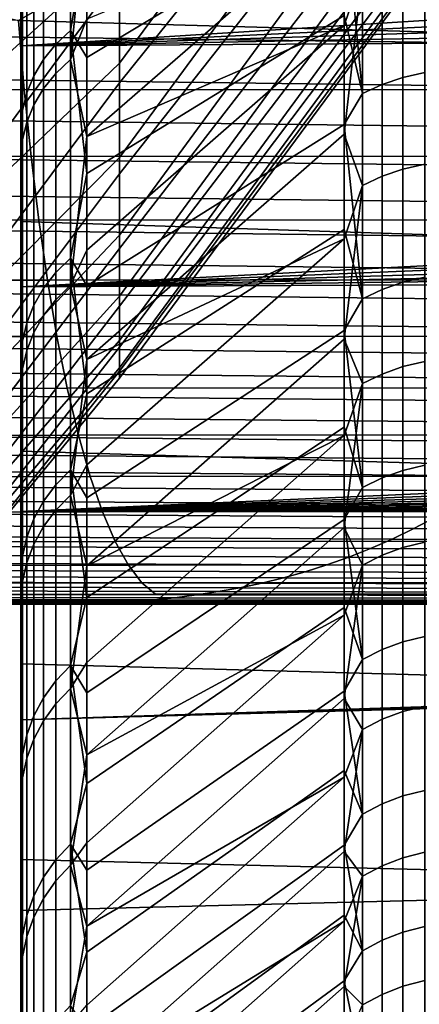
# Model space of a CAD drawing. Header units: metres. Extents: x -23 to 242, y -40 to 23.
# Tile 187 of 256: x 61.95 to 63.03, y -17.95 to -15.28. Entities that reach past the tile are written whole.
import ezdxf

# ---------------------------------------------------------------- set-up
doc = ezdxf.new("R2010")
doc.units = ezdxf.units.M
doc.layers.add('solid_10171013', color=7, linetype='CONTINUOUS')

msp = doc.modelspace()

# ---------------------------------------------------------------- linework, layer by layer
at = {"layer": 'solid_10171013'}
for points in [[(62.216911, -14.033381, 104.697601), (61.425186, -15.10332, 104.779053), (61.425186, -15.523948, 103.960564), (62.216911, -14.450852, 103.937019)], [(62.96183, -14.097814, 90.699211), (62.96183, -14.389264, 91.465462), (62.216911, -15.398525, 91.30175), (62.216911, -15.099176, 90.487404)], [(61.943268, -15.283485, 275.15451), (62.275944, -15.092436, 275.285248), (61.799763, -14.137881, 275.47998), (61.160305, -15.091616, 275.079773)], [(62.96183, -14.523354, 101.133537), (62.96183, -14.253265, 101.907578), (62.216911, -15.161172, 102.354507), (62.216911, -15.451997, 101.537086)], [(62.216911, -14.756797, 89.690201), (61.425186, -15.430134, 88.84729), (61.425186, -14.999378, 88.034088), (62.216911, -14.372361, 88.912399)], [(62.96183, -14.389264, 91.465462), (62.96183, -14.639102, 92.246277), (62.216911, -15.653991, 92.130905), (62.216911, -15.398525, 91.30175)], [(62.216911, -14.450852, 103.937019), (61.425186, -15.523948, 103.960564), (61.425186, -15.90026, 103.120781), (62.216911, -14.82714, 103.155251)], [(79.108093, -15.757766, 84.102608), (61.950001, -15.163417, 83.382332), (61.950001, -14.456623, 82.607292), (79.121178, -15.08926, 83.297096)], [(62.96183, -14.75144, 100.3461), (62.96183, -14.523354, 101.133537), (62.216911, -15.451997, 101.537086), (62.216911, -15.698784, 100.705307)], [(71.913849, -14.547062, 110.298027), (61.950001, -14.656238, 110.181961), (61.950001, -15.351727, 109.396782), (72.150421, -14.709634, 110.12458)], [(61.950001, -14.606992, 110.134949), (61.950001, -15.299862, 109.352654), (61.950001, -15.351727, 109.396782), (61.950001, -14.656238, 110.181961)], [(61.95388, -14.859313, 109.766373), (61.950001, -15.299862, 109.352654), (61.950001, -14.606992, 110.134949)], [(62.128605, -15.057369, 109.045593), (62.825428, -14.646714, 108.624886), (62.825428, -14.963426, 108.231789), (62.128605, -15.382963, 108.644157)], [(62.96183, -14.639102, 92.246277), (62.96183, -14.846603, 93.039391), (62.216911, -15.864842, 92.972511), (62.216911, -15.653991, 92.130905)], [(62.044178, -15.347438, 108.834732), (62.044178, -14.687816, 109.613258), (62.083687, -14.65183, 109.581131), (62.083687, -15.309836, 108.804512)], [(62.083687, -15.309836, 108.804512), (62.083687, -14.65183, 109.581131), (62.128605, -15.057369, 109.045593)], [(62.010979, -15.38858, 108.867798), (62.010979, -14.72719, 109.648407), (62.044178, -14.687816, 109.613258), (62.044178, -15.347438, 108.834732)], [(72.390533, -14.863608, 109.956436), (72.150421, -14.709634, 110.12458), (61.950001, -15.351727, 109.396782)], [(61.984608, -15.432624, 108.903191), (61.984608, -14.76934, 109.686043), (62.010979, -14.72719, 109.648407), (62.010979, -15.38858, 108.867798)], [(62.044178, -14.771764, 83.481384), (62.044178, -15.426371, 84.26413), (62.083687, -15.388577, 84.294106), (62.083687, -14.735573, 83.513275)], [(62.083687, -14.735573, 83.513275), (62.083687, -15.388577, 84.294106), (62.128605, -14.950421, 83.827148)], [(62.96183, -14.936867, 99.547539), (62.96183, -14.75144, 100.3461), (62.216911, -15.698784, 100.705307), (62.216911, -15.900832, 99.861542)], [(62.216911, -15.099176, 90.487404), (61.425186, -15.816842, 89.682343), (61.425186, -15.430134, 88.84729), (62.216911, -14.756797, 89.690201)], [(61.965477, -15.478883, 108.940369), (61.965477, -14.81361, 109.725563), (61.984608, -14.76934, 109.686043), (61.984608, -15.432624, 108.903191)], [(62.010979, -14.811363, 83.44648), (62.010979, -15.467725, 84.231331), (62.044178, -15.426371, 84.26413), (62.044178, -14.771764, 83.481384)], [(62.216911, -14.82714, 103.155251), (61.425186, -15.90026, 103.120781), (61.425186, -16.231182, 102.2621), (62.216911, -15.161172, 102.354507)], [(61.95388, -15.526638, 108.978752), (61.95388, -14.859313, 109.766373), (61.965477, -14.81361, 109.725563), (61.965477, -15.478883, 108.940369)], [(61.984608, -14.853754, 83.409126), (61.984608, -15.511994, 84.196213), (62.010979, -15.467725, 84.231331), (62.010979, -14.811363, 83.44648)], [(62.984081, -15.437707, 107.445824), (62.984081, -14.840526, 108.242775), (63.042973, -14.827726, 108.232643), (63.042973, -15.424393, 107.436386)], [(61.95388, -15.526638, 108.978752), (61.950001, -15.299862, 109.352654), (61.95388, -14.859313, 109.766373)], [(61.965477, -14.898278, 83.369881), (61.965477, -15.558492, 84.159332), (61.984608, -15.511994, 84.196213), (61.984608, -14.853754, 83.409126)], [(62.96183, -14.846603, 93.039391), (62.96183, -15.011169, 93.842506), (62.216911, -16.030481, 93.824173), (62.216911, -15.864842, 92.972511)], [(62.927624, -14.858864, 108.257286), (62.927624, -15.456782, 107.459351), (62.874439, -15.481334, 107.476761), (62.874439, -14.882465, 108.275963)], [(62.927624, -15.456782, 107.459351), (62.927624, -14.858864, 108.257286), (62.984081, -14.840526, 108.242775), (62.984081, -15.437707, 107.445824)], [(72.635048, -15.009864, 109.793098), (72.390533, -14.863608, 109.956436), (61.950001, -15.351727, 109.396782)], [(62.874439, -14.882465, 108.275963), (62.874439, -15.481334, 107.476761), (62.825428, -14.963426, 108.231789)], [(61.95388, -14.944242, 83.329376), (61.95388, -15.606492, 84.121262), (61.965477, -15.558492, 84.159332), (61.965477, -14.898278, 83.369881)], [(62.96183, -15.079097, 98.740158), (62.96183, -14.936867, 99.547539), (62.216911, -15.900832, 99.861542), (62.216911, -16.057564, 99.008194)], [(61.95388, -14.944242, 83.329376), (61.950001, -15.109743, 83.42437), (61.95388, -15.606492, 84.121262)], [(62.083687, -15.388577, 84.294106), (62.128605, -15.279408, 84.225807), (62.128605, -14.950421, 83.827148)], [(62.128605, -15.382963, 108.644157), (62.825428, -14.963426, 108.231789), (62.825428, -15.26959, 107.830429), (62.128605, -15.697858, 108.234283)], [(62.874439, -15.481334, 107.476761), (62.825428, -15.26959, 107.830429), (62.825428, -14.963426, 108.231789)], [(62.083687, -15.388577, 84.294106), (62.128605, -15.597768, 84.632996), (62.825428, -14.991234, 84.803764), (62.128605, -15.279408, 84.225807)], [(62.874474, -15.149882, 85.07016), (62.825428, -14.991234, 84.803764), (62.128605, -15.597768, 84.632996), (62.825428, -15.296444, 85.205849)], [(72.884422, -15.149028, 109.634285), (72.635048, -15.009864, 109.793098), (61.950001, -15.351727, 109.396782)], [(62.96183, -15.011169, 93.842506), (62.96183, -15.132324, 94.653313), (62.216911, -16.150436, 94.683456), (62.216911, -16.030481, 93.824173)], [(62.083687, -15.309836, 108.804512), (62.128605, -15.057369, 109.045593), (62.128605, -15.382963, 108.644157)], [(62.216911, -15.398525, 91.30175), (61.425186, -16.158398, 90.53685), (61.425186, -15.816842, 89.682343), (62.216911, -15.099176, 90.487404)], [(68.554611, -15.467941, 276.282318), (68.539192, -15.280466, 276.36618), (62.275944, -15.092436, 275.285248), (61.943268, -15.283485, 275.15451)], [(62.96183, -15.177718, 97.926308), (62.96183, -15.079097, 98.740158), (62.216911, -16.057564, 99.008194), (62.216911, -16.168533, 98.147705)], [(62.984119, -15.107197, 85.102364), (62.984119, -15.685853, 85.912865), (63.043011, -15.672329, 85.921989), (63.043011, -15.094171, 85.11219)], [(61.950001, -15.109743, 83.42437), (61.950001, -15.163417, 83.382332), (61.950001, -15.828187, 84.19265), (61.950001, -15.772659, 84.232193)], [(61.95388, -15.606492, 84.121262), (61.950001, -15.109743, 83.42437), (61.950001, -15.772659, 84.232193)], [(62.927658, -15.705232, 85.89978), (62.927658, -15.12586, 85.088287), (62.874474, -15.149882, 85.07016), (62.87447, -15.730174, 85.88295)], [(62.927658, -15.12586, 85.088287), (62.927658, -15.705232, 85.89978), (62.984119, -15.685853, 85.912865), (62.984119, -15.107197, 85.102364)], [(73.138687, -15.281364, 109.48008), (72.884422, -15.149028, 109.634285), (61.950001, -15.351727, 109.396782)], [(62.96183, -15.132324, 94.653313), (62.96183, -15.209716, 95.46946), (62.216911, -16.224363, 95.54792), (62.216911, -16.150436, 94.683456)], [(62.874474, -15.149882, 85.07016), (62.825428, -15.296444, 85.205849), (62.825428, -15.590874, 85.615898)], [(62.87447, -15.730174, 85.88295), (62.874474, -15.149882, 85.07016), (62.825428, -15.590874, 85.615898)], [(62.216911, -15.161172, 102.354507), (61.425186, -16.231182, 102.2621), (61.425186, -16.515768, 101.386963), (62.216911, -15.451997, 101.537086)], [(79.097176, -16.38327, 84.941841), (61.950001, -15.828187, 84.19265), (61.950001, -15.163417, 83.382332), (79.108093, -15.757766, 84.102608)], [(62.96183, -15.232446, 97.10833), (62.96183, -15.177718, 97.926308), (62.216911, -16.168533, 98.147705), (62.216911, -16.233425, 97.282516)], [(61.364143, -15.197982, 258.825867), (64.168396, -15.234092, 259.358765), (64.112701, -15.355732, 259.678772), (61.309349, -15.319695, 259.146332)], [(62.96183, -15.209716, 95.46946), (62.96183, -15.243122, 96.288589), (62.216911, -16.252052, 96.4151), (62.216911, -16.224363, 95.54792)], [(62.96183, -15.243122, 96.288589), (62.96183, -15.232446, 97.10833), (62.216911, -16.233425, 97.282516), (62.216911, -16.252052, 96.4151)], [(61.943268, -15.283485, 275.15451), (55.351856, -15.282194, 273.946381), (55.367241, -15.469906, 273.86322), (61.958858, -15.470927, 275.070801)], [(61.943268, -15.283485, 275.15451), (61.958858, -15.470927, 275.070801), (68.554611, -15.467941, 276.282318)], [(73.138687, -15.281364, 109.48008), (61.950001, -15.351727, 109.396782), (61.950001, -16.004635, 108.577011), (73.397812, -15.406958, 109.33075)], [(62.128605, -15.697858, 108.234283), (62.825428, -15.26959, 107.830429), (62.825428, -15.564993, 107.421082), (62.128605, -16.001835, 107.816246)], [(62.874439, -15.481334, 107.476761), (62.825428, -15.564993, 107.421082), (62.825428, -15.26959, 107.830429)], [(61.950001, -15.299862, 109.352654), (61.950001, -15.950865, 108.535194), (61.950001, -16.004635, 108.577011), (61.950001, -15.351727, 109.396782)], [(61.95388, -15.526638, 108.978752), (61.950001, -15.950865, 108.535194), (61.950001, -15.299862, 109.352654)], [(62.044178, -15.965843, 108.023079), (62.044178, -15.347438, 108.834732), (62.083687, -15.309836, 108.804512), (62.083687, -15.926726, 107.994843)], [(62.083687, -15.309836, 108.804512), (62.128605, -15.382963, 108.644157), (62.128605, -15.697858, 108.234283)], [(62.083687, -15.926726, 107.994843), (62.083687, -15.309836, 108.804512), (62.128605, -15.697858, 108.234283)], [(62.128605, -16.201729, 85.471848), (62.825428, -15.590874, 85.615898), (62.825428, -15.296444, 85.205849), (62.128605, -15.905279, 85.048439)], [(62.128605, -15.597768, 84.632996), (62.128605, -15.905279, 85.048439), (62.825428, -15.296444, 85.205849)], [(61.309349, -15.319695, 259.146332), (64.112701, -15.355732, 259.678772), (64.056679, -15.471474, 260.000732), (61.25423, -15.435631, 259.468719)], [(62.010979, -16.008642, 108.053963), (62.010979, -15.38858, 108.867798), (62.044178, -15.347438, 108.834732), (62.044178, -15.965843, 108.023079)], [(61.984608, -16.054461, 108.087036), (61.984608, -15.432624, 108.903191), (62.010979, -15.38858, 108.867798), (62.010979, -16.008642, 108.053963)], [(62.044178, -15.426371, 84.26413), (62.044178, -16.039549, 85.079742), (62.083687, -16.00025, 85.107719), (62.083687, -15.388577, 84.294106)], [(62.083687, -15.388577, 84.294106), (62.083687, -16.00025, 85.107719), (62.128605, -15.597768, 84.632996)], [(62.216911, -15.653991, 92.130905), (61.425186, -16.453827, 91.408386), (61.425186, -16.158398, 90.53685), (62.216911, -15.398525, 91.30175)], [(73.66214, -15.526139, 109.186272), (73.397812, -15.406958, 109.33075), (61.950001, -16.004635, 108.577011)], [(61.25423, -15.435631, 259.468719), (64.056679, -15.471474, 260.000732), (64.000343, -15.581352, 260.324524), (61.198811, -15.545823, 259.792908)], [(61.965477, -16.102583, 108.121765), (61.965477, -15.478883, 108.940369), (61.984608, -15.432624, 108.903191), (61.984608, -16.054461, 108.087036)], [(62.010979, -15.467725, 84.231331), (62.010979, -16.082546, 85.049126), (62.044178, -16.039549, 85.079742), (62.044178, -15.426371, 84.26413)], [(62.927628, -16.011898, 106.631073), (62.927624, -15.456782, 107.459351), (62.984081, -15.437707, 107.445824), (62.984085, -15.992138, 106.618568)], [(62.984085, -15.992138, 106.618568), (62.984081, -15.437707, 107.445824), (63.042973, -15.424393, 107.436386), (63.042973, -15.978345, 106.60984)], [(61.958858, -15.470927, 275.070801), (55.367241, -15.469906, 273.86322), (55.385395, -15.65083, 273.764648), (61.977245, -15.651536, 274.971741)], [(62.216911, -15.451997, 101.537086), (61.425186, -16.515768, 101.386963), (61.425186, -16.753208, 100.497879), (62.216911, -15.698784, 100.705307)], [(68.554611, -15.467941, 276.282318), (61.958858, -15.470927, 275.070801), (61.977245, -15.651536, 274.971741), (68.572807, -15.648571, 276.183075)], [(61.984608, -15.511994, 84.196213), (61.984608, -16.128574, 85.01635), (62.010979, -16.082546, 85.049126), (62.010979, -15.467725, 84.231331)], [(62.927624, -15.456782, 107.459351), (62.927628, -16.011898, 106.631073), (62.874443, -16.037331, 106.647163), (62.874439, -15.481334, 107.476761)], [(61.95388, -16.152264, 108.157623), (61.95388, -15.526638, 108.978752), (61.965477, -15.478883, 108.940369), (61.965477, -16.102583, 108.121765)], [(62.874439, -15.481334, 107.476761), (62.874443, -16.037331, 106.647163), (62.825428, -15.564993, 107.421082)], [(73.932243, -15.639274, 109.046539), (73.66214, -15.526139, 109.186272), (61.950001, -16.004635, 108.577011)], [(61.95388, -16.152264, 108.157623), (61.950001, -15.950865, 108.535194), (61.95388, -15.526638, 108.978752)], [(61.965477, -15.558492, 84.159332), (61.965477, -16.17692, 84.981934), (61.984608, -16.128574, 85.01635), (61.984608, -15.511994, 84.196213)], [(61.198811, -15.545823, 259.792908), (64.000343, -15.581352, 260.324524), (63.943714, -15.685402, 260.650024), (61.143108, -15.650309, 260.118805)], [(61.95388, -15.606492, 84.121262), (61.95388, -16.22683, 84.946396), (61.965477, -16.17692, 84.981934), (61.965477, -15.558492, 84.159332)], [(62.128605, -16.001835, 107.816246), (62.825428, -15.564993, 107.421082), (62.825428, -15.849423, 107.004036), (62.128605, -16.294682, 107.390343)], [(62.874443, -16.037331, 106.647163), (62.825428, -15.849423, 107.004036), (62.825428, -15.564993, 107.421082)], [(61.95388, -15.606492, 84.121262), (61.950001, -15.772659, 84.232193), (61.95388, -16.22683, 84.946396)], [(62.083687, -16.00025, 85.107719), (62.128605, -15.905279, 85.048439), (62.128605, -15.597768, 84.632996)], [(62.87447, -15.730174, 85.88295), (62.825428, -15.590874, 85.615898), (62.128605, -16.201729, 85.471848), (62.825428, -15.874313, 86.033615)], [(61.977245, -15.651536, 274.971741), (55.385395, -15.65083, 273.764648), (55.406166, -15.823657, 273.651581), (61.998264, -15.824002, 274.858185)], [(61.143108, -15.650309, 260.118805), (63.943714, -15.685402, 260.650024), (63.886822, -15.783659, 260.977081), (61.087154, -15.749124, 260.446289)], [(62.216911, -15.864842, 92.972511), (61.425186, -16.702286, 92.294449), (61.425186, -16.453827, 91.408386), (62.216911, -15.653991, 92.130905)], [(74.207542, -15.746305, 108.911942), (73.932243, -15.639274, 109.046539), (61.950001, -16.004635, 108.577011)], [(68.572807, -15.648571, 276.183075), (61.977245, -15.651536, 274.971741), (61.998264, -15.824002, 274.858185), (68.593628, -15.821048, 276.069336)], [(62.927658, -15.705232, 85.89978), (62.927658, -16.241112, 86.740639), (62.984116, -16.221073, 86.752678), (62.984119, -15.685853, 85.912865)], [(62.984119, -15.685853, 85.912865), (62.984116, -16.221073, 86.752678), (63.043007, -16.207087, 86.761086), (63.043011, -15.672329, 85.921989)], [(62.216911, -15.698784, 100.705307), (61.425186, -16.753208, 100.497879), (61.425186, -16.942822, 99.597382), (62.216911, -15.900832, 99.861542)], [(62.083687, -15.926726, 107.994843), (62.128605, -15.697858, 108.234283), (62.128605, -16.001835, 107.816246)], [(62.927658, -16.241112, 86.740639), (62.927658, -15.705232, 85.89978), (62.87447, -15.730174, 85.88295), (62.87447, -16.266907, 86.725136)], [(62.87447, -15.730174, 85.88295), (62.825428, -15.874313, 86.033615), (62.825428, -16.146564, 86.45871)], [(62.87447, -16.266907, 86.725136), (62.87447, -15.730174, 85.88295), (62.825428, -16.146564, 86.45871)], [(61.087154, -15.749124, 260.446289), (63.886822, -15.783659, 260.977081), (63.829689, -15.87616, 261.305603), (61.030968, -15.842303, 260.775177)], [(74.486725, -15.846944, 108.783195), (74.207542, -15.746305, 108.911942), (61.950001, -16.004635, 108.577011)], [(61.950001, -15.772659, 84.232193), (61.950001, -15.828187, 84.19265), (61.950001, -16.449673, 85.036591), (61.950001, -16.392246, 85.073265)], [(61.95388, -16.22683, 84.946396), (61.950001, -15.772659, 84.232193), (61.950001, -16.392246, 85.073265)], [(61.998264, -15.824002, 274.858185), (55.406166, -15.823657, 273.651581), (55.429382, -15.987076, 273.524933), (62.021748, -15.987019, 274.731079)], [(61.030968, -15.842303, 260.775177), (63.829689, -15.87616, 261.305603), (63.772339, -15.962939, 261.635468), (60.974567, -15.929884, 261.105408)], [(79.088501, -16.964085, 85.812515), (61.950001, -16.449673, 85.036591), (61.950001, -15.828187, 84.19265), (79.097176, -16.38327, 84.941841)], [(74.77021, -15.941436, 108.660309), (74.486725, -15.846944, 108.783195), (61.950001, -16.004635, 108.577011)], [(68.593628, -15.821048, 276.069336), (61.998264, -15.824002, 274.858185), (62.021748, -15.987019, 274.731079), (68.616898, -15.984062, 275.942047)], [(62.216911, -16.030481, 93.824173), (61.425186, -16.903065, 93.192528), (61.425186, -16.702286, 92.294449), (62.216911, -15.864842, 92.972511)], [(62.128605, -16.294682, 107.390343), (62.825428, -15.849423, 107.004036), (62.825428, -16.122684, 106.57959), (62.128605, -16.576197, 106.956856)], [(62.128605, -16.760624, 86.34137), (62.825428, -16.146564, 86.45871), (62.825428, -15.874313, 86.033615), (62.128605, -16.48691, 85.902924)], [(62.128605, -16.201729, 85.471848), (62.128605, -16.48691, 85.902924), (62.825428, -15.874313, 86.033615)], [(62.874443, -16.037331, 106.647163), (62.825428, -16.122684, 106.57959), (62.825428, -15.849423, 107.004036)], [(62.216911, -15.900832, 99.861542), (61.425186, -16.942822, 99.597382), (61.425186, -17.08407, 98.688042), (62.216911, -16.057564, 99.008194)], [(62.044178, -16.541368, 107.180473), (62.044178, -15.965843, 108.023079), (62.083687, -15.926726, 107.994843), (62.083687, -16.500841, 107.154305)], [(62.083687, -16.00025, 85.107719), (62.128605, -16.201729, 85.471848), (62.128605, -15.905279, 85.048439)], [(62.083687, -15.926726, 107.994843), (62.128605, -16.001835, 107.816246), (62.128605, -16.294682, 107.390343)], [(62.083687, -16.500841, 107.154305), (62.083687, -15.926726, 107.994843), (62.128605, -16.294682, 107.390343)], [(60.974567, -15.929884, 261.105408), (63.772339, -15.962939, 261.635468), (63.714787, -16.044083, 261.966522), (60.917984, -16.011946, 261.436829)], [(74.77021, -15.941436, 108.660309), (61.950001, -16.004635, 108.577011), (61.950001, -16.613865, 107.724113), (75.057579, -16.02984, 108.543533)], [(61.950001, -15.950865, 108.535194), (61.950001, -16.558052, 107.68512), (61.950001, -16.613865, 107.724113), (61.950001, -16.004635, 108.577011)], [(61.95388, -16.152264, 108.157623), (61.950001, -16.558052, 107.68512), (61.950001, -15.950865, 108.535194)], [(62.010979, -16.585711, 107.209106), (62.010979, -16.008642, 108.053963), (62.044178, -15.965843, 108.023079), (62.044178, -16.541368, 107.180473)], [(62.984085, -16.502283, 105.76329), (62.984085, -15.992138, 106.618568), (63.042973, -15.978345, 106.60984), (63.042976, -16.48805, 105.755302)], [(62.021748, -15.987019, 274.731079), (55.429382, -15.987076, 273.524933), (55.454884, -16.139774, 273.385529), (62.047535, -16.139277, 274.591278)], [(68.616898, -15.984062, 275.942047), (62.021748, -15.987019, 274.731079), (62.047535, -16.139277, 274.591278), (68.642471, -16.136307, 275.802063)], [(62.044178, -16.039549, 85.079742), (62.044178, -16.609648, 85.926025), (62.083687, -16.568954, 85.951927), (62.083687, -16.00025, 85.107719)], [(62.083687, -16.00025, 85.107719), (62.083687, -16.568954, 85.951927), (62.128605, -16.201729, 85.471848)], [(62.927628, -16.522673, 105.774734), (62.927628, -16.011898, 106.631073), (62.984085, -15.992138, 106.618568), (62.984085, -16.502283, 105.76329)], [(60.917984, -16.011946, 261.436829), (63.714787, -16.044083, 261.966522), (63.657055, -16.119799, 262.298676), (60.861221, -16.088688, 261.769348)], [(62.216911, -16.150436, 94.683456), (61.425186, -17.055592, 94.100037), (61.425186, -16.903065, 93.192528), (62.216911, -16.030481, 93.824173)], [(75.346138, -16.111618, 108.433914), (75.057579, -16.02984, 108.543533), (61.950001, -16.613865, 107.724113)], [(61.984608, -16.633181, 107.239754), (61.984608, -16.054461, 108.087036), (62.010979, -16.008642, 108.053963), (62.010979, -16.585711, 107.209106)], [(62.927628, -16.011898, 106.631073), (62.927628, -16.522673, 105.774734), (62.874443, -16.548918, 105.789467), (62.874443, -16.037331, 106.647163)], [(62.216911, -16.057564, 99.008194), (61.425186, -17.08407, 98.688042), (61.425186, -17.17655, 97.772461), (62.216911, -16.168533, 98.147705)], [(61.965477, -16.683039, 107.27195), (61.965477, -16.102583, 108.121765), (61.984608, -16.054461, 108.087036), (61.984608, -16.633181, 107.239754)], [(62.010979, -16.082546, 85.049126), (62.010979, -16.654175, 85.897675), (62.044178, -16.609648, 85.926025), (62.044178, -16.039549, 85.079742)], [(62.874443, -16.037331, 106.647163), (62.874443, -16.548918, 105.789467), (62.825428, -16.122684, 106.57959)], [(61.984608, -16.128574, 85.01635), (61.984608, -16.701839, 85.867332), (62.010979, -16.654175, 85.897675), (62.010979, -16.082546, 85.049126)], [(60.861221, -16.088688, 261.769348), (63.657055, -16.119799, 262.298676), (63.599152, -16.190315, 262.631897), (60.804298, -16.160324, 262.102936)], [(75.633835, -16.18642, 108.332253), (75.346138, -16.111618, 108.433914), (61.950001, -16.613865, 107.724113)], [(61.95388, -16.734509, 107.305183), (61.95388, -16.152264, 108.157623), (61.965477, -16.102583, 108.121765), (61.965477, -16.683039, 107.27195)], [(62.047535, -16.139277, 274.591278), (55.454884, -16.139774, 273.385529), (55.482506, -16.280441, 273.234314), (62.075459, -16.279469, 274.439667)], [(61.965477, -16.17692, 84.981934), (61.965477, -16.751904, 85.835457), (61.984608, -16.701839, 85.867332), (61.984608, -16.128574, 85.01635)], [(68.642471, -16.136307, 275.802063), (62.047535, -16.139277, 274.591278), (62.075459, -16.279469, 274.439667), (68.670166, -16.276472, 275.650269)], [(62.128605, -16.576197, 106.956856), (62.825428, -16.122684, 106.57959), (62.825428, -16.384579, 106.148033), (62.128605, -16.846182, 106.516106)], [(62.874443, -16.548918, 105.789467), (62.825428, -16.384579, 106.148033), (62.825428, -16.122684, 106.57959)], [(60.804298, -16.160324, 262.102936), (63.599152, -16.190315, 262.631897), (63.541096, -16.255861, 262.966064), (60.747223, -16.227072, 262.4375)], [(62.216911, -16.224363, 95.54792), (61.425186, -17.15943, 95.014404), (61.425186, -17.055592, 94.100037), (62.216911, -16.150436, 94.683456)], [(61.95388, -16.734509, 107.305183), (61.950001, -16.558052, 107.68512), (61.95388, -16.152264, 108.157623)], [(62.87447, -16.266907, 86.725136), (62.825428, -16.146564, 86.45871), (62.128605, -16.760624, 86.34137), (62.825428, -16.407436, 86.890884)], [(62.216911, -16.168533, 98.147705), (61.425186, -17.17655, 97.772461), (61.425186, -17.219995, 96.853241), (62.216911, -16.233425, 97.282516)], [(75.922729, -16.254904, 108.237999), (75.633835, -16.18642, 108.332253), (61.950001, -16.613865, 107.724113)], [(61.95388, -16.22683, 84.946396), (61.95388, -16.803585, 85.802559), (61.965477, -16.751904, 85.835457), (61.965477, -16.17692, 84.981934)], [(62.083687, -16.568954, 85.951927), (62.128605, -16.48691, 85.902924), (62.128605, -16.201729, 85.471848)], [(62.927658, -16.241112, 86.740639), (62.927654, -16.732018, 87.608513), (62.984116, -16.711372, 87.619484), (62.984116, -16.221073, 86.752678)], [(62.984116, -16.221073, 86.752678), (62.984116, -16.711372, 87.619484), (63.043007, -16.696962, 87.627144), (63.043007, -16.207087, 86.761086)], [(60.747223, -16.227072, 262.4375), (63.541096, -16.255861, 262.966064), (63.482895, -16.316666, 263.301147), (60.690018, -16.289146, 262.772949)], [(62.216911, -16.252052, 96.4151), (61.425186, -17.214283, 95.933014), (61.425186, -17.15943, 95.014404), (62.216911, -16.224363, 95.54792)], [(62.216911, -16.233425, 97.282516), (61.425186, -17.219995, 96.853241), (61.425186, -17.214283, 95.933014), (62.216911, -16.252052, 96.4151)], [(61.95388, -16.22683, 84.946396), (61.950001, -16.392246, 85.073265), (61.95388, -16.803585, 85.802559)], [(62.927654, -16.732018, 87.608513), (62.927658, -16.241112, 86.740639), (62.87447, -16.266907, 86.725136), (62.87447, -16.758591, 87.594391)], [(76.216362, -16.318001, 108.150124), (75.922729, -16.254904, 108.237999), (61.950001, -16.613865, 107.724113)], [(62.87447, -16.266907, 86.725136), (62.825428, -16.407436, 86.890884), (62.825428, -16.656742, 87.329834)], [(62.87447, -16.758591, 87.594391), (62.87447, -16.266907, 86.725136), (62.825428, -16.656742, 87.329834)], [(62.075459, -16.279469, 274.439667), (55.482506, -16.280441, 273.234314), (55.512093, -16.407766, 273.072144), (62.105354, -16.406284, 274.277191)], [(60.690018, -16.289146, 262.772949), (63.482895, -16.316666, 263.301147), (63.424568, -16.372955, 263.637054), (60.632687, -16.346766, 263.109192)], [(68.670166, -16.276472, 275.650269), (62.075459, -16.279469, 274.439667), (62.105354, -16.406284, 274.277191), (68.699829, -16.40325, 275.487579)], [(62.083687, -16.500841, 107.154305), (62.128605, -16.294682, 107.390343), (62.128605, -16.576197, 106.956856)], [(76.512413, -16.375607, 108.069008), (76.216362, -16.318001, 108.150124), (61.950001, -16.613865, 107.724113)], [(60.632687, -16.346766, 263.109192), (63.424568, -16.372955, 263.637054), (63.366123, -16.424961, 263.973694), (60.575249, -16.400143, 263.446228)], [(76.81321, -16.428036, 107.994438), (76.512413, -16.375607, 108.069008), (61.950001, -16.613865, 107.724113)], [(62.105354, -16.406284, 274.277191), (55.512093, -16.407766, 273.072144), (55.543468, -16.520439, 272.899902), (62.137058, -16.518417, 274.104675)], [(60.575249, -16.400143, 263.446228), (63.366123, -16.424961, 263.973694), (63.307579, -16.472908, 264.311005), (60.517712, -16.449493, 263.783936)], [(61.950001, -16.392246, 85.073265), (61.950001, -16.449673, 85.036591), (61.950001, -17.026636, 85.912453), (61.950001, -16.967234, 85.945877)], [(61.95388, -16.803585, 85.802559), (61.950001, -16.392246, 85.073265), (61.950001, -16.967234, 85.945877)], [(68.699829, -16.40325, 275.487579), (62.105354, -16.406284, 274.277191), (62.137058, -16.518417, 274.104675), (68.7313, -16.515333, 275.314911)], [(62.128605, -16.846182, 106.516106), (62.825428, -16.384579, 106.148033), (62.825428, -16.634928, 105.709679), (62.128605, -17.10445, 106.068382)], [(62.128605, -17.272898, 87.239159), (62.825428, -16.656742, 87.329834), (62.825428, -16.407436, 86.890884), (62.128605, -17.02268, 86.786888)], [(62.128605, -16.760624, 86.34137), (62.128605, -17.02268, 86.786888), (62.825428, -16.407436, 86.890884)], [(62.874443, -16.548918, 105.789467), (62.825428, -16.634928, 105.709679), (62.825428, -16.384579, 106.148033)], [(77.129288, -16.476795, 107.924431), (76.81321, -16.428036, 107.994438), (61.950001, -16.613865, 107.724113)], [(60.517712, -16.449493, 263.783936), (63.307579, -16.472908, 264.311005), (63.248951, -16.517027, 264.648895), (60.460094, -16.495037, 264.122223)], [(79.082176, -17.498646, 86.712257), (61.950001, -17.026636, 85.912453), (61.950001, -16.449673, 85.036591), (79.088501, -16.964085, 85.812515)], [(77.463203, -16.522455, 107.858299), (77.129288, -16.476795, 107.924431), (61.950001, -16.613865, 107.724113)], [(62.083687, -16.568954, 85.951927), (62.128605, -16.760624, 86.34137), (62.128605, -16.48691, 85.902924)], [(60.460094, -16.495037, 264.122223), (63.248951, -16.517027, 264.648895), (63.190247, -16.557547, 264.987305), (60.402409, -16.536987, 264.46106)], [(62.044178, -17.07247, 106.309189), (62.044178, -16.541368, 107.180473), (62.083687, -16.500841, 107.154305), (62.083687, -17.030642, 106.285156)], [(62.083687, -16.500841, 107.154305), (62.128605, -16.576197, 106.956856), (62.128605, -16.846182, 106.516106)], [(62.083687, -17.030642, 106.285156), (62.083687, -16.500841, 107.154305), (62.128605, -16.846182, 106.516106)], [(62.927628, -16.987694, 104.892715), (62.927628, -16.522673, 105.774734), (62.984085, -16.502283, 105.76329), (62.984089, -16.96673, 104.882362)], [(62.984089, -16.96673, 104.882362), (62.984085, -16.502283, 105.76329), (63.042976, -16.48805, 105.755302), (63.042976, -16.952097, 104.87513)], [(62.137058, -16.518417, 274.104675), (55.543468, -16.520439, 272.899902), (55.57645, -16.61734, 272.718628), (62.170376, -16.614752, 273.923187)], [(60.402409, -16.536987, 264.46106), (63.190247, -16.557547, 264.987305), (63.131481, -16.594694, 265.326141), (60.344666, -16.57556, 264.800323)], [(77.812416, -16.564556, 107.796814), (77.463203, -16.522455, 107.858299), (61.950001, -16.613865, 107.724113)], [(68.7313, -16.515333, 275.314911), (62.137058, -16.518417, 274.104675), (62.170376, -16.614752, 273.923187), (68.764374, -16.611607, 275.13324)], [(62.927628, -16.522673, 105.774734), (62.927628, -16.987694, 104.892715), (62.874443, -17.014677, 104.906052), (62.874443, -16.548918, 105.789467)], [(61.950001, -16.558052, 107.68512), (61.950001, -17.120178, 106.804176), (61.950001, -17.178179, 106.839859), (61.950001, -16.613865, 107.724113)], [(61.95388, -16.734509, 107.305183), (61.950001, -17.120178, 106.804176), (61.950001, -16.558052, 107.68512)], [(78.179817, -16.603029, 107.740189), (77.812416, -16.564556, 107.796814), (61.950001, -16.613865, 107.724113)], [(62.010979, -17.118237, 106.335487), (62.010979, -16.585711, 107.209106), (62.044178, -16.541368, 107.180473), (62.044178, -17.07247, 106.309189)], [(62.874443, -16.548918, 105.789467), (62.874443, -17.014677, 104.906052), (62.825428, -16.634928, 105.709679)], [(60.344666, -16.57556, 264.800323), (63.131481, -16.594694, 265.326141), (63.072674, -16.628698, 265.665344), (60.286877, -16.610971, 265.140015)], [(61.984608, -17.167229, 106.363632), (61.984608, -16.633181, 107.239754), (62.010979, -16.585711, 107.209106), (62.010979, -17.118237, 106.335487)], [(62.044178, -16.609648, 85.926025), (62.044178, -17.135139, 86.800697), (62.083687, -17.093159, 86.824463), (62.083687, -16.568954, 85.951927)], [(62.083687, -16.568954, 85.951927), (62.083687, -17.093159, 86.824463), (62.128605, -16.760624, 86.34137)], [(62.170376, -16.614752, 273.923187), (55.57645, -16.61734, 272.718628), (55.610779, -16.698133, 272.529724), (62.205044, -16.694958, 273.7341)], [(60.286877, -16.610971, 265.140015), (63.072674, -16.628698, 265.665344), (63.013832, -16.659788, 266.004822), (60.229061, -16.643436, 265.47998)], [(78.179817, -16.603029, 107.740189), (61.950001, -16.613865, 107.724113), (61.950001, -17.178179, 106.839859), (78.566391, -16.637888, 107.68853)], [(62.010979, -16.654175, 85.897675), (62.010979, -17.181074, 86.774696), (62.044178, -17.135139, 86.800697), (62.044178, -16.609648, 85.926025)], [(68.764374, -16.611607, 275.13324), (62.170376, -16.614752, 273.923187), (62.205044, -16.694958, 273.7341), (68.798798, -16.69174, 274.944)], [(60.229061, -16.643436, 265.47998), (63.013832, -16.659788, 266.004822), (62.954971, -16.688143, 266.344543), (60.171227, -16.673132, 265.82019)], [(78.971161, -16.669218, 107.6418), (78.566391, -16.637888, 107.68853), (61.950001, -17.178179, 106.839859)], [(61.965477, -17.218687, 106.393204), (61.965477, -16.683039, 107.27195), (61.984608, -16.633181, 107.239754), (61.984608, -17.167229, 106.363632)], [(62.128605, -17.10445, 106.068382), (62.825428, -16.634928, 105.709679), (62.825428, -16.873549, 105.264839), (62.128605, -17.350822, 105.614006)], [(62.874443, -17.014677, 104.906052), (62.825428, -16.873549, 105.264839), (62.825428, -16.634928, 105.709679)], [(63.072674, -16.628698, 265.665344), (65.856804, -16.646378, 266.190186), (65.79731, -16.676151, 266.529236), (63.013832, -16.659788, 266.004822)], [(60.171227, -16.673132, 265.82019), (62.954971, -16.688143, 266.344543), (62.896095, -16.713884, 266.684448), (60.11338, -16.700176, 266.160645)], [(79.394135, -16.69706, 107.600029), (78.971161, -16.669218, 107.6418), (61.950001, -17.178179, 106.839859)], [(61.984608, -16.701839, 85.867332), (61.984608, -17.230247, 86.746864), (62.010979, -17.181074, 86.774696), (62.010979, -16.654175, 85.897675)], [(62.87447, -16.758591, 87.594391), (62.825428, -16.656742, 87.329834), (62.128605, -17.272898, 87.239159), (62.825428, -16.894308, 87.775246)], [(63.013832, -16.659788, 266.004822), (65.79731, -16.676151, 266.529236), (65.737793, -16.703217, 266.8685), (62.954971, -16.688143, 266.344543)], [(62.205044, -16.694958, 273.7341), (55.610779, -16.698133, 272.529724), (55.646168, -16.76268, 272.334808), (62.24078, -16.758898, 273.539062)], [(60.11338, -16.700176, 266.160645), (62.896095, -16.713884, 266.684448), (62.837212, -16.737129, 267.024506), (60.055527, -16.724689, 266.501251)], [(79.394135, -16.69706, 107.600029), (61.950001, -17.178179, 106.839859), (61.950001, -17.694967, 105.928192), (79.371811, -17.253685, 106.713364)], [(61.95388, -17.271811, 106.423721), (61.95388, -16.734509, 107.305183), (61.965477, -16.683039, 107.27195), (61.965477, -17.218687, 106.393204)], [(68.798798, -16.69174, 274.944), (62.205044, -16.694958, 273.7341), (62.24078, -16.758898, 273.539062), (68.83429, -16.755598, 274.748749)], [(62.954971, -16.688143, 266.344543), (65.737793, -16.703217, 266.8685), (65.678246, -16.727692, 267.207916), (62.896095, -16.713884, 266.684448)], [(62.984116, -16.711372, 87.619484), (62.984112, -17.155394, 88.510887), (63.043003, -17.140602, 88.517769), (63.043007, -16.696962, 87.627144)], [(60.055527, -16.724689, 266.501251), (62.837212, -16.737129, 267.024506), (62.778328, -16.757996, 267.364685), (59.997677, -16.746782, 266.84201)], [(61.965477, -16.751904, 85.835457), (61.965477, -17.281895, 86.717628), (61.984608, -17.230247, 86.746864), (61.984608, -16.701839, 85.867332)], [(62.896095, -16.713884, 266.684448), (65.678246, -16.727692, 267.207916), (65.61869, -16.749701, 267.547485), (62.837212, -16.737129, 267.024506)], [(62.927654, -16.732018, 87.608513), (62.927654, -17.176588, 88.501015), (62.984112, -17.155394, 88.510887), (62.984116, -16.711372, 87.619484)], [(59.997677, -16.746782, 266.84201), (62.778328, -16.757996, 267.364685), (62.719452, -16.776598, 267.704926), (59.939838, -16.766577, 267.182861)], [(61.95388, -17.271811, 106.423721), (61.950001, -17.120178, 106.804176), (61.95388, -16.734509, 107.305183)], [(61.95388, -16.803585, 85.802559), (61.95388, -17.335213, 86.687447), (61.965477, -17.281895, 86.717628), (61.965477, -16.751904, 85.835457)], [(62.837212, -16.737129, 267.024506), (65.61869, -16.749701, 267.547485), (65.559128, -16.769358, 267.887146), (62.778328, -16.757996, 267.364685)], [(62.927654, -17.176588, 88.501015), (62.927654, -16.732018, 87.608513), (62.87447, -16.758591, 87.594391), (62.874466, -17.203869, 88.488312)], [(62.24078, -16.758898, 273.539062), (55.646168, -16.76268, 272.334808), (55.682339, -16.810841, 272.135376), (62.277302, -16.806438, 273.339539)], [(59.939838, -16.766577, 267.182861), (62.719452, -16.776598, 267.704926), (62.660587, -16.793056, 268.045227), (59.882015, -16.784187, 267.523804)], [(62.083687, -17.093159, 86.824463), (62.128605, -17.02268, 86.786888), (62.128605, -16.760624, 86.34137)], [(68.83429, -16.755598, 274.748749), (62.24078, -16.758898, 273.539062), (62.277302, -16.806438, 273.339539), (68.870567, -16.803045, 274.549103)], [(62.719452, -16.776598, 267.704926), (65.499565, -16.786783, 268.226868), (65.44001, -16.802095, 268.56662), (62.660587, -16.793056, 268.045227)], [(62.778328, -16.757996, 267.364685), (65.559128, -16.769358, 267.887146), (65.499565, -16.786783, 268.226868), (62.719452, -16.776598, 267.704926)], [(62.87447, -16.758591, 87.594391), (62.825428, -16.894308, 87.775246), (62.825428, -17.119965, 88.226799)], [(62.874466, -17.203869, 88.488312), (62.87447, -16.758591, 87.594391), (62.825428, -17.119965, 88.226799)], [(62.277302, -16.806438, 273.339539), (55.682339, -16.810841, 272.135376), (55.719044, -16.84247, 271.933044), (62.31435, -16.83744, 273.137177)], [(59.824215, -16.799728, 267.864777), (62.601746, -16.807486, 268.385559), (62.542931, -16.820002, 268.725861), (59.766449, -16.81332, 268.205719)], [(59.882015, -16.784187, 267.523804), (62.660587, -16.793056, 268.045227), (62.601746, -16.807486, 268.385559), (59.824215, -16.799728, 267.864777)], [(61.95388, -16.803585, 85.802559), (61.950001, -16.967234, 85.945877), (61.95388, -17.335213, 86.687447)], [(68.870567, -16.803045, 274.549103), (62.277302, -16.806438, 273.339539), (62.31435, -16.83744, 273.137177), (68.907379, -16.833948, 274.346588)], [(62.601746, -16.807486, 268.385559), (65.380463, -16.815413, 268.906372), (65.32093, -16.826851, 269.246094), (62.542931, -16.820002, 268.725861)], [(62.660587, -16.793056, 268.045227), (65.44001, -16.802095, 268.56662), (65.380463, -16.815413, 268.906372), (62.601746, -16.807486, 268.385559)], [(59.708717, -16.825079, 268.546661), (62.484154, -16.830725, 269.066101), (62.425415, -16.839767, 269.40625), (59.651035, -16.835117, 268.887512)], [(59.766449, -16.81332, 268.205719), (62.542931, -16.820002, 268.725861), (62.484154, -16.830725, 269.066101), (59.708717, -16.825079, 268.546661)], [(68.907379, -16.833948, 274.346588), (62.31435, -16.83744, 273.137177), (65.288757, -16.850222, 273.471527)], [(62.484154, -16.830725, 269.066101), (65.261429, -16.836533, 269.585724), (65.201958, -16.844576, 269.925262), (62.425415, -16.839767, 269.40625)], [(62.542931, -16.820002, 268.725861), (65.32093, -16.826851, 269.246094), (65.261429, -16.836533, 269.585724), (62.484154, -16.830725, 269.066101)], [(62.31435, -16.83744, 273.137177), (55.719044, -16.84247, 271.933044), (58.807491, -16.854218, 272.285797)], [(62.31435, -16.83744, 273.137177), (58.807491, -16.854218, 272.285797), (64.600639, -16.853666, 273.310944), (65.288757, -16.850222, 273.471527)], [(58.807491, -16.854218, 272.285797), (63.348892, -16.854391, 273.07962), (64.600639, -16.853666, 273.310944)], [(58.807491, -16.854218, 272.285797), (61.832668, -16.855345, 272.798737), (63.348892, -16.854391, 273.07962)], [(59.19165, -16.863867, 271.609558), (61.957439, -16.862398, 272.121979), (61.899136, -16.859493, 272.46106), (59.134441, -16.86133, 271.949493)], [(59.420887, -16.86034, 270.249542), (62.191002, -16.861412, 270.765259), (62.132545, -16.863558, 271.104584), (59.363506, -16.863253, 270.589661)], [(59.478325, -16.856089, 269.909271), (62.249516, -16.857988, 270.425781), (62.191002, -16.861412, 270.765259), (59.420887, -16.86034, 270.249542)], [(59.535831, -16.85051, 269.568848), (62.30809, -16.853285, 270.086121), (62.249516, -16.857988, 270.425781), (59.478325, -16.856089, 269.909271)], [(59.593403, -16.843555, 269.228241), (62.366722, -16.847248, 269.746246), (62.30809, -16.853285, 270.086121), (59.535831, -16.85051, 269.568848)], [(59.651035, -16.835117, 268.887512), (62.425415, -16.839767, 269.40625), (62.366722, -16.847248, 269.746246), (59.593403, -16.843555, 269.228241)], [(63.348892, -16.854391, 273.07962), (61.832668, -16.855345, 272.798737), (61.899136, -16.859493, 272.46106), (64.668579, -16.857985, 272.973694)], [(61.957439, -16.862398, 272.121979), (64.727707, -16.8612, 272.635437), (64.668579, -16.857985, 272.973694), (61.899136, -16.859493, 272.46106)], [(62.01577, -16.864046, 271.782898), (64.786865, -16.863295, 272.297119), (64.727707, -16.8612, 272.635437), (61.957439, -16.862398, 272.121979)], [(62.083687, -17.030642, 106.285156), (62.128605, -16.846182, 106.516106), (62.128605, -17.10445, 106.068382)], [(62.191002, -16.861412, 270.765259), (64.9645, -16.862642, 271.281616), (64.905251, -16.864037, 271.620239), (62.132545, -16.863558, 271.104584)], [(62.249516, -16.857988, 270.425781), (65.023788, -16.860041, 270.942841), (64.9645, -16.862642, 271.281616), (62.191002, -16.861412, 270.765259)], [(62.30809, -16.853285, 270.086121), (65.08313, -16.856213, 270.603821), (65.023788, -16.860041, 270.942841), (62.249516, -16.857988, 270.425781)], [(62.366722, -16.847248, 269.746246), (65.142517, -16.851095, 270.264618), (65.08313, -16.856213, 270.603821), (62.30809, -16.853285, 270.086121)], [(62.425415, -16.839767, 269.40625), (65.201958, -16.844576, 269.925262), (65.142517, -16.851095, 270.264618), (62.366722, -16.847248, 269.746246)], [(59.248894, -16.865026, 271.269623), (62.01577, -16.864046, 271.782898), (61.957439, -16.862398, 272.121979), (59.19165, -16.863867, 271.609558)], [(59.306179, -16.864819, 270.929688), (62.074135, -16.864435, 271.443787), (62.01577, -16.864046, 271.782898), (59.248894, -16.865026, 271.269623)], [(59.363506, -16.863253, 270.589661), (62.132545, -16.863558, 271.104584), (62.074135, -16.864435, 271.443787), (59.306179, -16.864819, 270.929688)], [(62.074135, -16.864435, 271.443787), (64.846039, -16.864248, 271.95874), (64.786865, -16.863295, 272.297119), (62.01577, -16.864046, 271.782898)], [(62.132545, -16.863558, 271.104584), (64.905251, -16.864037, 271.620239), (64.846039, -16.864248, 271.95874), (62.074135, -16.864435, 271.443787)], [(62.128605, -17.350822, 105.614006), (62.825428, -16.873549, 105.264839), (62.825428, -17.100279, 104.813812), (62.128605, -17.585127, 105.15329)], [(62.874443, -17.014677, 104.906052), (62.825428, -17.100279, 104.813812), (62.825428, -16.873549, 105.264839)], [(62.128605, -17.737125, 88.162704), (62.825428, -17.119965, 88.226799), (62.825428, -16.894308, 87.775246), (62.128605, -17.511101, 87.697868)], [(62.128605, -17.272898, 87.239159), (62.128605, -17.511101, 87.697868), (62.825428, -16.894308, 87.775246)], [(61.950001, -16.967234, 85.945877), (61.950001, -17.026636, 85.912453), (61.950001, -17.556711, 86.816811), (61.950001, -17.495787, 86.847366)], [(61.95388, -17.335213, 86.687447), (61.950001, -16.967234, 85.945877), (61.950001, -17.495787, 86.847366)], [(62.927631, -17.405672, 103.987457), (62.927628, -16.987694, 104.892715), (62.984089, -16.96673, 104.882362), (62.984089, -17.384192, 103.978218)], [(62.984089, -17.384192, 103.978218), (62.984089, -16.96673, 104.882362), (63.042976, -16.952097, 104.87513), (63.04298, -17.3692, 103.971771)], [(62.927628, -16.987694, 104.892715), (62.927631, -17.405672, 103.987457), (62.874447, -17.433317, 103.999352), (62.874443, -17.014677, 104.906052)], [(62.874443, -17.014677, 104.906052), (62.874447, -17.433317, 103.999352), (62.825428, -17.100279, 104.813812)], [(79.078278, -17.985512, 87.638634), (61.950001, -17.556711, 86.816811), (61.950001, -17.026636, 85.912453), (79.082176, -17.498646, 86.712257)], [(62.044178, -17.557718, 105.41156), (62.044178, -17.07247, 106.309189), (62.083687, -17.030642, 106.285156), (62.083687, -17.514702, 105.389725)], [(62.083687, -17.093159, 86.824463), (62.128605, -17.272898, 87.239159), (62.128605, -17.02268, 86.786888)], [(62.083687, -17.030642, 106.285156), (62.128605, -17.10445, 106.068382), (62.128605, -17.350822, 105.614006)], [(62.083687, -17.514702, 105.389725), (62.083687, -17.030642, 106.285156), (62.128605, -17.350822, 105.614006)], [(62.010979, -17.604786, 105.435448), (62.010979, -17.118237, 106.335487), (62.044178, -17.07247, 106.309189), (62.044178, -17.557718, 105.41156)], [(62.044178, -17.135139, 86.800697), (62.044178, -17.614613, 87.701431), (62.083687, -17.571457, 87.722984), (62.083687, -17.093159, 86.824463)], [(62.083687, -17.093159, 86.824463), (62.083687, -17.571457, 87.722984), (62.128605, -17.272898, 87.239159)], [(62.128605, -17.585127, 105.15329), (62.825428, -17.100279, 104.813812), (62.825428, -17.314955, 104.356934), (62.128605, -17.807201, 104.686562)], [(62.874447, -17.433317, 103.999352), (62.825428, -17.314955, 104.356934), (62.825428, -17.100279, 104.813812)], [(61.950001, -17.120178, 106.804176), (61.950001, -17.635456, 105.895035), (61.950001, -17.694967, 105.928192), (61.950001, -17.178179, 106.839859)], [(61.95388, -17.271811, 106.423721), (61.950001, -17.635456, 105.895035), (61.950001, -17.120178, 106.804176)], [(61.984608, -17.655172, 105.461021), (61.984608, -17.167229, 106.363632), (62.010979, -17.118237, 106.335487), (62.010979, -17.604786, 105.435448)], [(62.874466, -17.203869, 88.488312), (62.825428, -17.119965, 88.226799), (62.128605, -17.737125, 88.162704), (62.825428, -17.333557, 88.684196)], [(62.010979, -17.181074, 86.774696), (62.010979, -17.661833, 87.677841), (62.044178, -17.614613, 87.701431), (62.044178, -17.135139, 86.800697)], [(62.984112, -17.155394, 88.510887), (62.984112, -17.551908, 89.424408), (63.043003, -17.536776, 89.430504), (63.043003, -17.140602, 88.517769)], [(61.965477, -17.708094, 105.487885), (61.965477, -17.218687, 106.393204), (61.984608, -17.167229, 106.363632), (61.984608, -17.655172, 105.461021)], [(61.984608, -17.230247, 86.746864), (61.984608, -17.712381, 87.652596), (62.010979, -17.661833, 87.677841), (62.010979, -17.181074, 86.774696)], [(62.92765, -17.573593, 89.415665), (62.927654, -17.176588, 88.501015), (62.874466, -17.203869, 88.488312), (62.874466, -17.601505, 89.404411)], [(62.927654, -17.176588, 88.501015), (62.92765, -17.573593, 89.415665), (62.984112, -17.551908, 89.424408), (62.984112, -17.155394, 88.510887)], [(62.874466, -17.203869, 88.488312), (62.825428, -17.333557, 88.684196), (62.825428, -17.534929, 89.147095)], [(62.874466, -17.601505, 89.404411), (62.874466, -17.203869, 88.488312), (62.825428, -17.534929, 89.147095)], [(61.95388, -17.762726, 105.515617), (61.95388, -17.271811, 106.423721), (61.965477, -17.218687, 106.393204), (61.965477, -17.708094, 105.487885)], [(61.965477, -17.281895, 86.717628), (61.965477, -17.765474, 87.626076), (61.984608, -17.712381, 87.652596), (61.984608, -17.230247, 86.746864)], [(79.371811, -17.253685, 106.713364), (61.950001, -17.694967, 105.928192), (61.950001, -18.163452, 104.990593), (79.348839, -17.76338, 105.798645)], [(61.95388, -17.762726, 105.515617), (61.950001, -17.635456, 105.895035), (61.95388, -17.271811, 106.423721)], [(61.95388, -17.335213, 86.687447), (61.95388, -17.820284, 87.598694), (61.965477, -17.765474, 87.626076), (61.965477, -17.281895, 86.717628)], [(62.083687, -17.571457, 87.722984), (62.128605, -17.511101, 87.697868), (62.128605, -17.272898, 87.239159)], [(62.128605, -17.807201, 104.686562), (62.825428, -17.314955, 104.356934), (62.825428, -17.517427, 103.894508), (62.128605, -18.01689, 104.214134)], [(62.874447, -17.433317, 103.999352), (62.825428, -17.517427, 103.894508), (62.825428, -17.314955, 104.356934)], [(61.95388, -17.335213, 86.687447), (61.950001, -17.495787, 86.847366), (61.95388, -17.820284, 87.598694)], [(62.128605, -18.152018, 89.109436), (62.825428, -17.534929, 89.147095), (62.825428, -17.333557, 88.684196), (62.128605, -17.950813, 88.633331)], [(62.128605, -17.737125, 88.162704), (62.128605, -17.950813, 88.633331), (62.825428, -17.333557, 88.684196)], [(62.083687, -17.514702, 105.389725), (62.128605, -17.350822, 105.614006), (62.128605, -17.585127, 105.15329)], [(62.927631, -17.77545, 103.061462), (62.927631, -17.405672, 103.987457), (62.984089, -17.384192, 103.978218), (62.984089, -17.753513, 103.053368)], [(62.984089, -17.753513, 103.053368), (62.984089, -17.384192, 103.978218), (63.04298, -17.3692, 103.971771), (63.04298, -17.738203, 103.047714)], [(62.927631, -17.405672, 103.987457), (62.927631, -17.77545, 103.061462), (62.874447, -17.803682, 103.071884), (62.874447, -17.433317, 103.999352)], [(62.874447, -17.433317, 103.999352), (62.874447, -17.803682, 103.071884), (62.825428, -17.517427, 103.894508)], [(61.950001, -17.495787, 86.847366), (61.950001, -17.556711, 86.816811), (61.950001, -18.038712, 87.747482), (61.950001, -17.976345, 87.774925)], [(61.95388, -17.820284, 87.598694), (61.950001, -17.495787, 86.847366), (61.950001, -17.976345, 87.774925)], [(62.044178, -17.995815, 104.489998), (62.044178, -17.557718, 105.41156), (62.083687, -17.514702, 105.389725), (62.083687, -17.951725, 104.470421)], [(62.083687, -17.571457, 87.722984), (62.128605, -17.737125, 88.162704), (62.128605, -17.511101, 87.697868)], [(62.083687, -17.514702, 105.389725), (62.128605, -17.585127, 105.15329), (62.128605, -17.807201, 104.686562)], [(62.083687, -17.951725, 104.470421), (62.083687, -17.514702, 105.389725), (62.128605, -17.807201, 104.686562)], [(62.128605, -18.01689, 104.214134), (62.825428, -17.517427, 103.894508), (62.825428, -17.707552, 103.42688), (62.128605, -18.214048, 103.736343)], [(62.874447, -17.803682, 103.071884), (62.825428, -17.707552, 103.42688), (62.825428, -17.517427, 103.894508)], [(62.874466, -17.601505, 89.404411), (62.825428, -17.534929, 89.147095), (62.128605, -18.152018, 89.109436), (62.825428, -17.723944, 89.615173)], [(62.92765, -17.573593, 89.415665), (62.92765, -17.921934, 90.349937), (62.984112, -17.89982, 90.357521), (62.984112, -17.551908, 89.424408)], [(62.984112, -17.551908, 89.424408), (62.984112, -17.89982, 90.357521), (63.042999, -17.884384, 90.362816), (63.043003, -17.536776, 89.430504)], [(79.076843, -18.423372, 88.589127), (61.950001, -18.038712, 87.747482), (61.950001, -17.556711, 86.816811), (79.078278, -17.985512, 87.638634)], [(62.010979, -18.044056, 104.511414), (62.010979, -17.604786, 105.435448), (62.044178, -17.557718, 105.41156), (62.044178, -17.995815, 104.489998)], [(62.044178, -17.614613, 87.701431), (62.044178, -18.046778, 88.625786), (62.083687, -18.002563, 88.645081), (62.083687, -17.571457, 87.722984)], [(62.083687, -17.571457, 87.722984), (62.083687, -18.002563, 88.645081), (62.128605, -17.737125, 88.162704)], [(62.92765, -17.921934, 90.349937), (62.92765, -17.573593, 89.415665), (62.874466, -17.601505, 89.404411), (62.874466, -17.950397, 90.340164)], [(61.984608, -18.095699, 104.534348), (61.984608, -17.655172, 105.461021), (62.010979, -17.604786, 105.435448), (62.010979, -18.044056, 104.511414)], [(62.874466, -17.601505, 89.404411), (62.825428, -17.723944, 89.615173), (62.825428, -17.900467, 90.088112)], [(62.874466, -17.950397, 90.340164), (62.874466, -17.601505, 89.404411), (62.825428, -17.900467, 90.088112)], [(62.010979, -17.661833, 87.677841), (62.010979, -18.095158, 88.604683), (62.044178, -18.046778, 88.625786), (62.044178, -17.614613, 87.701431)], [(61.950001, -17.635456, 105.895035), (61.950001, -18.10236, 104.960526), (61.950001, -18.163452, 104.990593), (61.950001, -17.694967, 105.928192)], [(61.95388, -17.762726, 105.515617), (61.950001, -18.10236, 104.960526), (61.950001, -17.635456, 105.895035)], [(61.965477, -18.14994, 104.558426), (61.965477, -17.708094, 105.487885), (61.984608, -17.655172, 105.461021), (61.984608, -18.095699, 104.534348)], [(61.984608, -17.712381, 87.652596), (61.984608, -18.146946, 88.582085), (62.010979, -18.095158, 88.604683), (62.010979, -17.661833, 87.677841)], [(61.95388, -18.205938, 104.58329), (61.95388, -17.762726, 105.515617), (61.965477, -17.708094, 105.487885), (61.965477, -18.14994, 104.558426)], [(61.965477, -17.765474, 87.626076), (61.965477, -18.201342, 88.55835), (61.984608, -18.146946, 88.582085), (61.984608, -17.712381, 87.652596)], [(62.128605, -18.214048, 103.736343), (62.825428, -17.707552, 103.42688), (62.825428, -17.885195, 102.954361), (62.128605, -18.398539, 103.253517)], [(62.874447, -17.803682, 103.071884), (62.825428, -17.885195, 102.954361), (62.825428, -17.707552, 103.42688)], [(62.083687, -18.002563, 88.645081), (62.128605, -17.950813, 88.633331), (62.128605, -17.737125, 88.162704)], [(62.128605, -18.516418, 90.076729), (62.825428, -17.900467, 90.088112), (62.825428, -17.723944, 89.615173), (62.128605, -18.340595, 89.590675)], [(62.128605, -18.152018, 89.109436), (62.128605, -18.340595, 89.590675), (62.825428, -17.723944, 89.615173)], [(62.984093, -18.073671, 102.110367), (62.984089, -17.753513, 103.053368), (63.04298, -17.738203, 103.047714), (63.04298, -18.058084, 102.10553)], [(61.95388, -18.205938, 104.58329), (61.950001, -18.10236, 104.960526), (61.95388, -17.762726, 105.515617)], [(79.348839, -17.76338, 105.798645), (61.950001, -18.163452, 104.990593), (61.950001, -18.582695, 104.029007), (79.325325, -18.224699, 104.858398)], [(61.95388, -17.820284, 87.598694), (61.95388, -18.257496, 88.533844), (61.965477, -18.201342, 88.55835), (61.965477, -17.765474, 87.626076)], [(62.927631, -18.096003, 102.117302), (62.927631, -17.77545, 103.061462), (62.984089, -17.753513, 103.053368), (62.984093, -18.073671, 102.110367)], [(62.927631, -17.77545, 103.061462), (62.927631, -18.096003, 102.117302), (62.874447, -18.124744, 102.126221), (62.874447, -17.803682, 103.071884)], [(61.95388, -17.820284, 87.598694), (61.950001, -17.976345, 87.774925), (61.95388, -18.257496, 88.533844)], [(62.083687, -17.951725, 104.470421), (62.128605, -17.807201, 104.686562), (62.128605, -18.01689, 104.214134)], [(62.874447, -17.803682, 103.071884), (62.874447, -18.124744, 102.126221), (62.825428, -17.885195, 102.954361)], [(62.128605, -18.398539, 103.253517), (62.825428, -17.885195, 102.954361), (62.825428, -18.050234, 102.477295), (62.128605, -18.570232, 102.765991)], [(62.874466, -17.950397, 90.340164), (62.825428, -17.900467, 90.088112), (62.128605, -18.516418, 90.076729), (62.825428, -18.064371, 90.565567)], [(62.874447, -18.124744, 102.126221), (62.825428, -18.050234, 102.477295), (62.825428, -17.885195, 102.954361)], [(62.92765, -17.921934, 90.349937), (62.92765, -18.220644, 91.301231), (62.984108, -18.198162, 91.307648), (62.984112, -17.89982, 90.357521)], [(62.984112, -17.89982, 90.357521), (62.984108, -18.198162, 91.307648), (63.042999, -18.18247, 91.312126), (63.042999, -17.884384, 90.362816)], [(62.92765, -18.220644, 91.301231), (62.92765, -17.921934, 90.349937), (62.874466, -17.950397, 90.340164), (62.874462, -18.249584, 91.292976)]]:
    msp.add_3dface(points, dxfattribs=at)

doc.saveas('drawing.dxf')
